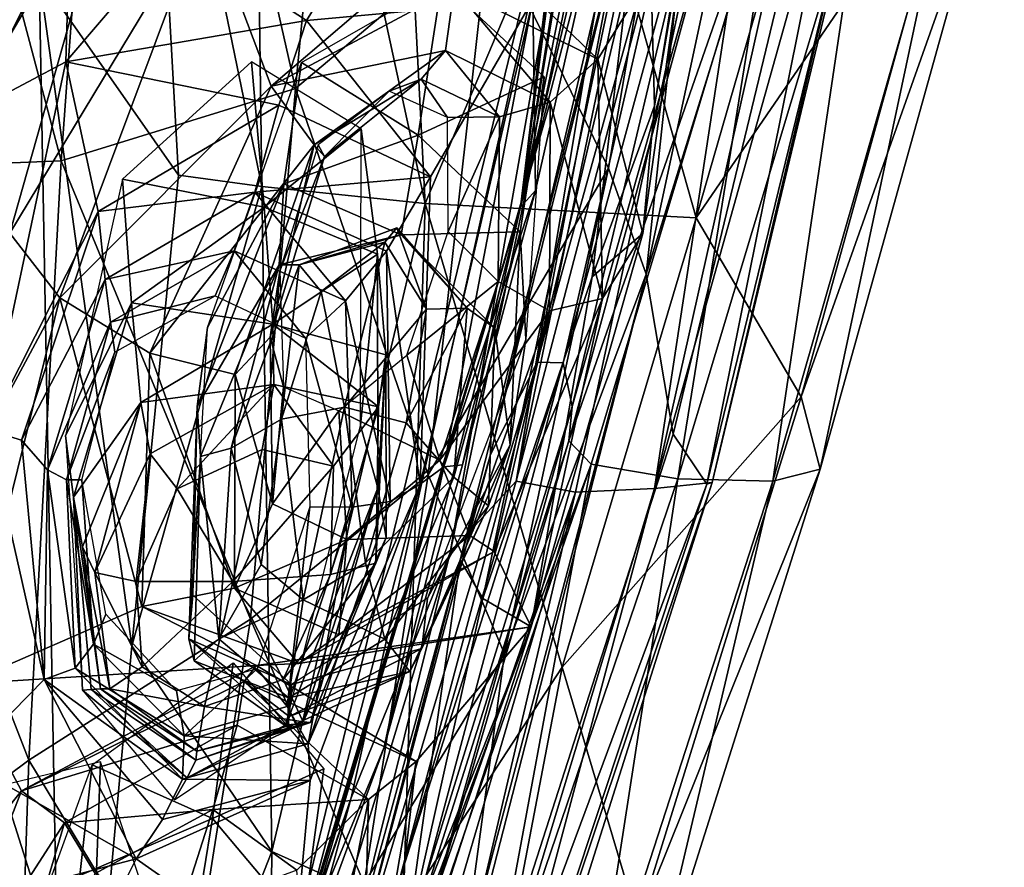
# Model space of a CAD drawing. Extents: x -76 to 76, y -20 to 79.
# Tile 21 of 175: x 0.3 to 0.895, y -18.351 to -17.838. Entities that reach past the tile are written whole.
import ezdxf

# ---------------------------------------------------------------- set-up
doc = ezdxf.new("R2010")
doc.units = 0

msp = doc.modelspace()

# ---------------------------------------------------------------- linework, layer by layer
for points in [[(0.74865, -16.83672, 25.42609), (0.7202, -17.24261, 25.44624), (0.6027, -17.95142, 25.36652)], [(0.73547, -16.85335, 25.434), (0.74865, -16.83672, 25.42609), (0.6027, -17.95142, 25.36652)], [(0.73547, -16.85335, 25.434), (0.6027, -17.95142, 25.36652), (0.65675, -17.61016, 25.53)], [(0.7202, -17.24261, 25.44624), (0.71847, -17.36825, 25.49688), (0.6027, -17.95142, 25.36652)], [(0.60011, -18.11712, 25.6661), (0.76508, -17.32329, 25.7402), (0.72273, -17.3861, 25.68211)], [(0.76508, -17.32329, 25.7402), (0.60011, -18.11712, 25.6661), (0.80316, -17.3401, 25.7409)], [(0.60011, -18.11712, 25.6661), (0.63599, -18.12379, 25.66543), (0.80316, -17.3401, 25.7409)], [(0.63599, -18.12379, 25.66543), (0.68392, -18.12165, 25.6274), (0.80316, -17.3401, 25.7409)], [(0.68392, -18.12165, 25.6274), (0.85632, -17.35126, 25.69875), (0.80316, -17.3401, 25.7409)], [(0.85632, -17.35126, 25.69875), (0.68392, -18.12165, 25.6274), (0.89541, -17.3676, 25.62791)], [(0.51472, -17.36153, 26.64708), (0.43998, -17.46295, 26.73142), (0.54515, -17.94922, 26.47015)], [(0.51472, -17.36153, 26.64708), (0.54515, -17.94922, 26.47015), (0.6419, -17.71988, 26.43162)], [(0.71847, -17.36825, 25.49688), (0.6758, -17.64277, 25.49238), (0.6027, -17.95142, 25.36652)], [(0.68392, -18.12165, 25.6274), (0.71878, -18.11792, 25.56468), (0.89541, -17.3676, 25.62791)], [(0.8913, -17.39826, 25.53244), (0.89541, -17.3676, 25.62791), (0.71878, -18.11792, 25.56468)], [(0.23019, -17.97554, 26.86744), (0.31163, -17.81121, 26.84156), (0.20576, -17.38515, 27.03666)], [(0.56027, -18.16032, 25.62212), (0.60011, -18.11712, 25.6661), (0.72273, -17.3861, 25.68211)], [(0.56027, -18.16032, 25.62212), (0.72273, -17.3861, 25.68211), (0.65675, -17.61016, 25.53)], [(0.51346, -17.39254, 25.0011), (0.46676, -17.87968, 25.02817), (0.3618, -17.41501, 24.94119)], [(0.46676, -17.87968, 25.02817), (0.51346, -17.39254, 25.0011), (0.58402, -17.78034, 25.07208)], [(0.71544, -18.11899, 25.48512), (0.8913, -17.39826, 25.53244), (0.71878, -18.11792, 25.56468)], [(0.8913, -17.39826, 25.53244), (0.71544, -18.11899, 25.48512), (0.85591, -17.42177, 25.4406)], [(0.16698, -17.92993, 24.90062), (0.18708, -17.40446, 24.83209), (0.32499, -17.92346, 24.99126)], [(0.18708, -17.40446, 24.83209), (0.3618, -17.41501, 24.94119), (0.32499, -17.92346, 24.99126)], [(0.46676, -17.87968, 25.02817), (0.32499, -17.92346, 24.99126), (0.3618, -17.41501, 24.94119)], [(0.67887, -17.99197, 25.36348), (0.80114, -17.42076, 25.40414), (0.85591, -17.42177, 25.4406)], [(0.80114, -17.42076, 25.40414), (0.67887, -17.99197, 25.36348), (0.73578, -17.46217, 25.35246)], [(0.69508, -18.08866, 25.40927), (0.67887, -17.99197, 25.36348), (0.85591, -17.42177, 25.4406)], [(0.71544, -18.11899, 25.48512), (0.69508, -18.08866, 25.40927), (0.85591, -17.42177, 25.4406)], [(0.43998, -17.46295, 26.73142), (0.37781, -17.6061, 26.82464), (0.44642, -17.93902, 26.63522)], [(0.43998, -17.46295, 26.73142), (0.44642, -17.93902, 26.63522), (0.54515, -17.94922, 26.47015)], [(0.58402, -17.78034, 25.07208), (0.73578, -17.46217, 25.35246), (0.65598, -17.9279, 25.30907)], [(0.67887, -17.99197, 25.36348), (0.65598, -17.9279, 25.30907), (0.73578, -17.46217, 25.35246)], [(0.28202, -17.88776, 25.46817), (0.3099, -17.54061, 25.50682), (0.24944, -17.77605, 25.39425)], [(0.3099, -17.54061, 25.50682), (0.28202, -17.88776, 25.46817), (0.33535, -17.6138, 25.59381)], [(0.37781, -17.6061, 26.82464), (0.31163, -17.81121, 26.84156), (0.39595, -17.93201, 26.77456)], [(0.37781, -17.6061, 26.82464), (0.39595, -17.93201, 26.77456), (0.44642, -17.93902, 26.63522)], [(0.28202, -17.88776, 25.46817), (0.32771, -17.86352, 25.57764), (0.33535, -17.6138, 25.59381)], [(0.33535, -17.6138, 25.59381), (0.32771, -17.86352, 25.57764), (0.39367, -17.78633, 25.61892)], [(0.50046, -18.30879, 25.50598), (0.65675, -17.61016, 25.53), (0.45213, -18.45181, 25.40452)], [(0.65675, -17.61016, 25.53), (0.6027, -17.95142, 25.36652), (0.45213, -18.45181, 25.40452)], [(0.50046, -18.30879, 25.50598), (0.56027, -18.16032, 25.62212), (0.65675, -17.61016, 25.53)], [(0.6758, -17.64277, 25.49238), (0.65535, -17.74909, 25.51529), (0.6027, -17.95142, 25.36652)], [(0.13846, -17.89737, 26.42451), (0.1701, -17.64738, 26.45434), (0.30179, -17.69571, 26.3301)], [(0.70912, -17.95782, 26.19685), (0.79205, -17.67019, 26.21288), (0.6419, -17.71988, 26.43162)], [(0.79205, -17.67019, 26.21288), (0.70912, -17.95782, 26.19685), (0.86555, -17.72971, 26.00262)], [(0.24602, -17.92862, 26.31528), (0.13846, -17.89737, 26.42451), (0.30179, -17.69571, 26.3301)], [(0.24602, -17.92862, 26.31528), (0.30179, -17.69571, 26.3301), (0.35883, -17.73721, 26.19311)], [(0.61295, -18.04527, 26.14707), (0.69505, -17.69751, 26.18095), (0.70819, -17.70056, 26.15158)], [(0.67726, -17.70727, 26.21638), (0.69505, -17.69751, 26.18095), (0.61295, -18.04527, 26.14707)], [(0.62857, -18.04565, 26.0774), (0.61295, -18.04527, 26.14707), (0.70819, -17.70056, 26.15158)], [(0.62857, -18.04565, 26.0774), (0.70819, -17.70056, 26.15158), (0.72019, -17.71013, 26.1047)], [(0.58468, -18.10104, 26.19023), (0.67726, -17.70727, 26.21638), (0.61295, -18.04527, 26.14707)], [(0.67726, -17.70727, 26.21638), (0.58468, -18.10104, 26.19023), (0.67917, -17.719, 26.19357)], [(0.63405, -18.07202, 25.98526), (0.62857, -18.04565, 26.0774), (0.72019, -17.71013, 26.1047)], [(0.63405, -18.07202, 25.98526), (0.72019, -17.71013, 26.1047), (0.73458, -17.71557, 25.88901)], [(0.63193, -18.09272, 25.84161), (0.73458, -17.71557, 25.88901), (0.76166, -17.72069, 25.74607)], [(0.63193, -18.09272, 25.84161), (0.63405, -18.07202, 25.98526), (0.73458, -17.71557, 25.88901)], [(0.70912, -17.95782, 26.19685), (0.6419, -17.71988, 26.43162), (0.54515, -17.94922, 26.47015)], [(0.58468, -18.10104, 26.19023), (0.5662, -18.16483, 26.19339), (0.67917, -17.719, 26.19357)], [(0.5662, -18.16483, 26.19339), (0.57991, -18.18812, 26.15076), (0.67917, -17.719, 26.19357)], [(0.57991, -18.18812, 26.15076), (0.64614, -17.99348, 26.12603), (0.67917, -17.719, 26.19357)], [(0.64545, -18.10686, 25.7353), (0.63193, -18.09272, 25.84161), (0.76166, -17.72069, 25.74607)], [(0.69789, -18.1157, 25.69293), (0.64545, -18.10686, 25.7353), (0.76166, -17.72069, 25.74607)], [(0.64614, -17.99348, 26.12603), (0.68393, -17.89013, 26.1034), (0.67917, -17.719, 26.19357)], [(0.68393, -17.89013, 26.1034), (0.70778, -17.74284, 26.11411), (0.67917, -17.719, 26.19357)], [(0.81176, -17.73652, 25.70255), (0.69789, -18.1157, 25.69293), (0.76166, -17.72069, 25.74607)], [(0.70912, -17.95782, 26.19685), (0.77247, -18.06608, 25.96934), (0.86555, -17.72971, 26.00262)], [(0.88338, -17.75306, 25.82545), (0.86555, -17.72971, 26.00262), (0.77247, -18.06608, 25.96934)], [(0.29393, -17.96712, 26.18599), (0.24602, -17.92862, 26.31528), (0.35883, -17.73721, 26.19311)], [(0.29393, -17.96712, 26.18599), (0.35883, -17.73721, 26.19311), (0.41185, -17.77184, 26.06488)], [(0.69789, -18.1157, 25.69293), (0.81176, -17.73652, 25.70255), (0.7554, -18.11717, 25.69662)], [(0.81176, -17.73652, 25.70255), (0.86048, -17.75108, 25.70779), (0.7554, -18.11717, 25.69662)], [(0.70778, -17.74284, 26.11411), (0.68393, -17.89013, 26.1034), (0.70384, -17.77396, 26.06408)], [(0.65535, -17.74909, 25.51529), (0.61184, -17.9413, 25.47652), (0.6027, -17.95142, 25.36652)], [(0.61184, -17.9413, 25.47652), (0.65535, -17.74909, 25.51529), (0.61029, -17.82571, 25.58041)], [(0.78407, -18.10997, 25.80523), (0.7554, -18.11717, 25.69662), (0.86048, -17.75108, 25.70779)], [(0.88338, -17.75306, 25.82545), (0.78407, -18.10997, 25.80523), (0.86048, -17.75108, 25.70779)], [(0.78407, -18.10997, 25.80523), (0.88338, -17.75306, 25.82545), (0.77247, -18.06608, 25.96934)], [(0.32416, -18.00635, 26.08054), (0.29393, -17.96712, 26.18599), (0.41185, -17.77184, 26.06488)], [(0.32416, -18.00635, 26.08054), (0.41185, -17.77184, 26.06488), (0.45206, -17.87826, 26.04476)], [(0.45206, -17.87826, 26.04476), (0.41185, -17.77184, 26.06488), (0.5654, -17.78095, 26.04842)], [(0.5654, -17.78095, 26.04842), (0.70384, -17.77396, 26.06408), (0.64965, -17.86189, 26.04531)], [(0.64965, -17.86189, 26.04531), (0.70384, -17.77396, 26.06408), (0.67674, -17.96743, 26.0697)], [(0.68393, -17.89013, 26.1034), (0.67674, -17.96743, 26.0697), (0.70384, -17.77396, 26.06408)], [(0.56262, -17.81903, 26.04588), (0.45206, -17.87826, 26.04476), (0.5654, -17.78095, 26.04842)], [(0.46676, -17.87968, 25.02817), (0.58402, -17.78034, 25.07208), (0.5469, -18.11344, 25.10784)], [(0.5469, -18.11344, 25.10784), (0.58402, -17.78034, 25.07208), (0.65598, -17.9279, 25.30907)], [(0.56262, -17.81903, 26.04588), (0.5654, -17.78095, 26.04842), (0.64965, -17.86189, 26.04531)], [(0.39367, -17.78633, 25.61892), (0.32771, -17.86352, 25.57764), (0.47341, -17.83844, 25.59776)], [(0.4927, -17.80703, 25.6129), (0.39367, -17.78633, 25.61892), (0.47341, -17.83844, 25.59776)], [(0.31163, -17.81121, 26.84156), (0.23019, -17.97554, 26.86744), (0.3272, -18.65973, 26.68876)], [(0.31163, -17.81121, 26.84156), (0.36768, -18.21673, 26.72459), (0.39595, -17.93201, 26.77456)], [(0.36768, -18.21673, 26.72459), (0.31163, -17.81121, 26.84156), (0.3272, -18.65973, 26.68876)], [(0.4927, -17.80703, 25.6129), (0.47341, -17.83844, 25.59776), (0.61029, -17.82571, 25.58041)], [(0.55514, -17.81512, 26.14235), (0.54093, -17.90783, 26.02359), (0.47036, -17.86383, 26.13927)], [(0.54093, -17.90783, 26.02359), (0.55514, -17.81512, 26.14235), (0.6172, -17.87268, 26.14637)], [(0.56262, -17.81903, 26.04588), (0.55748, -17.85664, 26.054), (0.45206, -17.87826, 26.04476)], [(0.55748, -17.85664, 26.054), (0.56262, -17.81903, 26.04588), (0.62079, -17.88793, 26.05371)], [(0.56262, -17.81903, 26.04588), (0.64965, -17.86189, 26.04531), (0.62079, -17.88793, 26.05371)], [(0.54834, -17.93317, 25.58758), (0.61029, -17.82571, 25.58041), (0.47341, -17.83844, 25.59776)], [(0.54206, -18.11906, 25.56656), (0.55632, -18.10841, 25.52882), (0.61029, -17.82571, 25.58041)], [(0.54834, -17.93317, 25.58758), (0.54206, -18.11906, 25.56656), (0.61029, -17.82571, 25.58041)], [(0.61184, -17.9413, 25.47652), (0.61029, -17.82571, 25.58041), (0.55632, -18.10841, 25.52882)], [(0.45667, -17.88964, 25.59143), (0.47341, -17.83844, 25.59776), (0.32771, -17.86352, 25.57764)], [(0.45667, -17.88964, 25.59143), (0.54834, -17.93317, 25.58758), (0.47341, -17.83844, 25.59776)], [(0.55748, -17.85664, 26.054), (0.47803, -17.91373, 26.05336), (0.45206, -17.87826, 26.04476)], [(0.55748, -17.85664, 26.054), (0.54279, -17.87401, 26.08907), (0.47803, -17.91373, 26.05336)], [(0.54279, -17.87401, 26.08907), (0.55748, -17.85664, 26.054), (0.59012, -17.89687, 26.08891)], [(0.55748, -17.85664, 26.054), (0.62079, -17.88793, 26.05371), (0.59012, -17.89687, 26.08891)], [(0.28038, -18.08608, 25.52592), (0.32771, -17.86352, 25.57764), (0.28202, -17.88776, 25.46817)], [(0.3474, -17.95409, 25.58241), (0.32771, -17.86352, 25.57764), (0.28038, -18.08608, 25.52592)], [(0.3474, -17.95409, 25.58241), (0.45667, -17.88964, 25.59143), (0.32771, -17.86352, 25.57764)], [(0.44774, -17.95138, 25.55506), (0.44015, -17.86343, 25.44494), (0.36215, -17.93448, 25.43791)], [(0.41347, -18.02413, 26.13959), (0.47036, -17.86383, 26.13927), (0.45974, -17.9373, 26.02396)], [(0.44015, -17.86343, 25.44494), (0.44774, -17.95138, 25.55506), (0.50649, -17.904, 25.44132)], [(0.54093, -17.90783, 26.02359), (0.45974, -17.9373, 26.02396), (0.47036, -17.86383, 26.13927)], [(0.64965, -17.86189, 26.04531), (0.65245, -18.00664, 26.04219), (0.62079, -17.88793, 26.05371)], [(0.65245, -18.00664, 26.04219), (0.64965, -17.86189, 26.04531), (0.67674, -17.96743, 26.0697)], [(0.54279, -17.87401, 26.08907), (0.48421, -17.9208, 26.08867), (0.47803, -17.91373, 26.05336)], [(0.54279, -17.87401, 26.08907), (0.52332, -17.88126, 26.13763), (0.48421, -17.9208, 26.08867)], [(0.52332, -17.88126, 26.13763), (0.54279, -17.87401, 26.08907), (0.55854, -17.89723, 26.13749)], [(0.60261, -17.96627, 26.03483), (0.54093, -17.90783, 26.02359), (0.6172, -17.87268, 26.14637)], [(0.54279, -17.87401, 26.08907), (0.59012, -17.89687, 26.08891), (0.55854, -17.89723, 26.13749)], [(0.60261, -17.96627, 26.03483), (0.6172, -17.87268, 26.14637), (0.60593, -18.03122, 26.14886)], [(0.37868, -18.03979, 26.04282), (0.32416, -18.00635, 26.08054), (0.45206, -17.87826, 26.04476)], [(0.46676, -17.87968, 25.02817), (0.43944, -18.20059, 25.05386), (0.32499, -17.92346, 24.99126)], [(0.37868, -18.03979, 26.04282), (0.45206, -17.87826, 26.04476), (0.47803, -17.91373, 26.05336)], [(0.43944, -18.20059, 25.05386), (0.46676, -17.87968, 25.02817), (0.5469, -18.11344, 25.10784)], [(0.52332, -17.88126, 26.13763), (0.48049, -17.91364, 26.13734), (0.48421, -17.9208, 26.08867)], [(0.58928, -17.99647, 26.08803), (0.59012, -17.89687, 26.08891), (0.62079, -17.88793, 26.05371)], [(0.62024, -18.0142, 26.05217), (0.58928, -17.99647, 26.08803), (0.62079, -17.88793, 26.05371)], [(0.65245, -18.00664, 26.04219), (0.62024, -18.0142, 26.05217), (0.62079, -17.88793, 26.05371)], [(0.45667, -17.88964, 25.59143), (0.3474, -17.95409, 25.58241), (0.44218, -17.94226, 25.57224)], [(0.45667, -17.88964, 25.59143), (0.44218, -17.94226, 25.57224), (0.54834, -17.93317, 25.58758)], [(0.68393, -17.89013, 26.1034), (0.64614, -17.99348, 26.12603), (0.67674, -17.96743, 26.0697)], [(0.55895, -17.96609, 26.13684), (0.55854, -17.89723, 26.13749), (0.59012, -17.89687, 26.08891)], [(0.58928, -17.99647, 26.08803), (0.55895, -17.96609, 26.13684), (0.59012, -17.89687, 26.08891)], [(0.44774, -17.95138, 25.55506), (0.51625, -17.97979, 25.5447), (0.50649, -17.904, 25.44132)], [(0.506, -18.08355, 25.42487), (0.50649, -17.904, 25.44132), (0.51625, -17.97979, 25.5447)], [(0.54093, -17.90783, 26.02359), (0.53059, -17.96819, 25.92253), (0.45974, -17.9373, 26.02396)], [(0.54093, -17.90783, 26.02359), (0.60261, -17.96627, 26.03483), (0.53059, -17.96819, 25.92253)], [(0.43016, -18.05262, 26.05215), (0.37868, -18.03979, 26.04282), (0.47803, -17.91373, 26.05336)], [(0.4513, -18.03008, 26.08782), (0.43016, -18.05262, 26.05215), (0.47803, -17.91373, 26.05336)], [(0.48421, -17.9208, 26.08867), (0.4513, -18.03008, 26.08782), (0.47803, -17.91373, 26.05336)], [(0.48421, -17.9208, 26.08867), (0.48049, -17.91364, 26.13734), (0.45725, -17.98985, 26.13667)], [(0.16698, -17.92993, 24.90062), (0.32499, -17.92346, 24.99126), (0.30539, -18.28599, 25.02188)], [(0.43944, -18.20059, 25.05386), (0.30539, -18.28599, 25.02188), (0.32499, -17.92346, 24.99126)], [(0.4513, -18.03008, 26.08782), (0.48421, -17.9208, 26.08867), (0.45725, -17.98985, 26.13667)], [(0.15682, -18.39663, 24.98195), (0.16698, -17.92993, 24.90062), (0.30539, -18.28599, 25.02188)], [(0.5469, -18.11344, 25.10784), (0.65598, -17.9279, 25.30907), (0.59309, -18.22166, 25.27113)], [(0.65598, -17.9279, 25.30907), (0.67887, -17.99197, 25.36348), (0.59309, -18.22166, 25.27113)], [(0.36756, -18.00929, 25.54607), (0.36215, -17.93448, 25.43791), (0.32767, -18.08982, 25.42239)], [(0.36756, -18.00929, 25.54607), (0.44774, -17.95138, 25.55506), (0.36215, -17.93448, 25.43791)], [(0.44642, -17.93902, 26.63522), (0.39595, -17.93201, 26.77456), (0.36768, -18.21673, 26.72459)], [(0.44218, -17.94226, 25.57224), (0.52174, -17.97811, 25.57189), (0.54834, -17.93317, 25.58758)], [(0.54206, -18.11906, 25.56656), (0.54834, -17.93317, 25.58758), (0.52174, -17.97811, 25.57189)], [(0.3474, -17.95409, 25.58241), (0.35167, -17.99523, 25.5662), (0.44218, -17.94226, 25.57224)], [(0.42963, -17.97791, 25.51851), (0.44218, -17.94226, 25.57224), (0.35167, -17.99523, 25.5662)], [(0.45234, -18.34122, 26.56553), (0.44642, -17.93902, 26.63522), (0.36768, -18.21673, 26.72459)], [(0.40727, -18.07202, 26.04068), (0.41347, -18.02413, 26.13959), (0.45974, -17.9373, 26.02396)], [(0.40727, -18.07202, 26.04068), (0.45974, -17.9373, 26.02396), (0.45675, -17.98629, 25.92494)], [(0.42963, -17.97791, 25.51851), (0.49686, -18.00813, 25.51723), (0.44218, -17.94226, 25.57224)], [(0.49686, -18.00813, 25.51723), (0.52174, -17.97811, 25.57189), (0.44218, -17.94226, 25.57224)], [(0.44642, -17.93902, 26.63522), (0.45234, -18.34122, 26.56553), (0.54515, -17.94922, 26.47015)], [(0.53059, -17.96819, 25.92253), (0.45675, -17.98629, 25.92494), (0.45974, -17.9373, 26.02396)], [(0.56771, -18.1073, 25.46935), (0.61184, -17.9413, 25.47652), (0.55632, -18.10841, 25.52882)], [(0.61184, -17.9413, 25.47652), (0.56771, -18.1073, 25.46935), (0.6027, -17.95142, 25.36652)], [(0.30093, -18.09232, 25.566), (0.3474, -17.95409, 25.58241), (0.28038, -18.08608, 25.52592)], [(0.3474, -17.95409, 25.58241), (0.30093, -18.09232, 25.566), (0.35167, -17.99523, 25.5662)], [(0.44774, -17.95138, 25.55506), (0.36756, -18.00929, 25.54607), (0.45302, -18.02217, 25.65956)], [(0.44672, -18.47905, 25.40725), (0.45213, -18.45181, 25.40452), (0.6027, -17.95142, 25.36652)], [(0.52023, -18.27813, 25.4204), (0.44672, -18.47905, 25.40725), (0.6027, -17.95142, 25.36652)], [(0.44774, -17.95138, 25.55506), (0.45302, -18.02217, 25.65956), (0.51625, -17.97979, 25.5447)], [(0.45234, -18.34122, 26.56553), (0.53191, -18.37695, 26.39137), (0.54515, -17.94922, 26.47015)], [(0.56771, -18.1073, 25.46935), (0.52023, -18.27813, 25.4204), (0.6027, -17.95142, 25.36652)], [(0.62808, -18.22963, 26.17944), (0.54515, -17.94922, 26.47015), (0.53191, -18.37695, 26.39137)], [(0.62808, -18.22963, 26.17944), (0.70912, -17.95782, 26.19685), (0.54515, -17.94922, 26.47015)], [(0.70912, -17.95782, 26.19685), (0.62808, -18.22963, 26.17944), (0.77247, -18.06608, 25.96934)], [(0.52801, -17.96386, 25.85687), (0.46901, -17.98632, 25.85852), (0.53059, -17.96819, 25.92253)], [(0.52801, -17.96386, 25.85687), (0.52072, -17.97267, 25.82642), (0.46901, -17.98632, 25.85852)], [(0.52072, -17.97267, 25.82642), (0.52801, -17.96386, 25.85687), (0.5459, -18.01303, 25.84546)], [(0.52801, -17.96386, 25.85687), (0.53059, -17.96819, 25.92253), (0.5706, -18.01249, 25.87188)], [(0.52801, -17.96386, 25.85687), (0.5706, -18.01249, 25.87188), (0.5459, -18.01303, 25.84546)], [(0.60261, -17.96627, 26.03483), (0.58731, -18.02462, 25.93832), (0.53059, -17.96819, 25.92253)], [(0.55895, -17.96609, 26.13684), (0.58928, -17.99647, 26.08803), (0.53394, -18.0409, 26.13615)], [(0.60261, -17.96627, 26.03483), (0.59655, -18.09528, 26.05295), (0.58731, -18.02462, 25.93832)], [(0.59655, -18.09528, 26.05295), (0.60261, -17.96627, 26.03483), (0.60593, -18.03122, 26.14886)], [(0.29393, -17.96712, 26.18599), (0.32416, -18.00635, 26.08054), (0.22425, -18.19248, 26.1806)], [(0.46901, -17.98632, 25.85852), (0.45675, -17.98629, 25.92494), (0.53059, -17.96819, 25.92253)], [(0.52072, -17.97267, 25.82642), (0.48223, -18.00237, 25.83711), (0.46901, -17.98632, 25.85852)], [(0.52072, -17.97267, 25.82642), (0.49626, -18.07244, 25.83098), (0.48223, -18.00237, 25.83711)], [(0.49626, -18.07244, 25.83098), (0.52072, -17.97267, 25.82642), (0.5459, -18.01303, 25.84546)], [(0.53059, -17.96819, 25.92253), (0.58731, -18.02462, 25.93832), (0.5706, -18.01249, 25.87188)], [(0.65245, -18.00664, 26.04219), (0.67674, -17.96743, 26.0697), (0.60925, -18.20525, 26.05739)], [(0.64614, -17.99348, 26.12603), (0.60925, -18.20525, 26.05739), (0.67674, -17.96743, 26.0697)], [(0.00115, -18.64204, 26.75515), (0.3272, -18.65973, 26.68876), (0.23019, -17.97554, 26.86744)], [(0.35484, -18.02106, 25.51353), (0.42963, -17.97791, 25.51851), (0.35167, -17.99523, 25.5662)], [(0.42963, -17.97791, 25.51851), (0.35484, -18.02106, 25.51353), (0.41805, -18.00509, 25.44749)], [(0.42963, -17.97791, 25.51851), (0.41805, -18.00509, 25.44749), (0.47284, -18.03067, 25.44307)], [(0.49686, -18.00813, 25.51723), (0.42963, -17.97791, 25.51851), (0.47284, -18.03067, 25.44307)], [(0.52392, -18.12946, 25.55995), (0.52174, -17.97811, 25.57189), (0.49686, -18.00813, 25.51723)], [(0.52392, -18.12946, 25.55995), (0.54206, -18.11906, 25.56656), (0.52174, -17.97811, 25.57189)], [(0.45302, -18.02217, 25.65956), (0.52129, -18.04079, 25.64357), (0.51625, -17.97979, 25.5447)], [(0.51648, -18.12111, 25.51571), (0.506, -18.08355, 25.42487), (0.51625, -17.97979, 25.5447)], [(0.51648, -18.12111, 25.51571), (0.51625, -17.97979, 25.5447), (0.52129, -18.04079, 25.64357)], [(0.40931, -18.10229, 25.95197), (0.40727, -18.07202, 26.04068), (0.45675, -17.98629, 25.92494)], [(0.42783, -18.09728, 25.88365), (0.40931, -18.10229, 25.95197), (0.45675, -17.98629, 25.92494)], [(0.46901, -17.98632, 25.85852), (0.42783, -18.09728, 25.88365), (0.45675, -17.98629, 25.92494)], [(0.42783, -18.09728, 25.88365), (0.46901, -17.98632, 25.85852), (0.45833, -18.07975, 25.84143)], [(0.4513, -18.03008, 26.08782), (0.45725, -17.98985, 26.13667), (0.45945, -18.06011, 26.13604)], [(0.46901, -17.98632, 25.85852), (0.48223, -18.00237, 25.83711), (0.45833, -18.07975, 25.84143)], [(0.30093, -18.09232, 25.566), (0.31666, -18.11032, 25.55898), (0.35167, -17.99523, 25.5662)], [(0.35484, -18.02106, 25.51353), (0.35167, -17.99523, 25.5662), (0.31666, -18.11032, 25.55898)], [(0.67887, -17.99197, 25.36348), (0.69508, -18.08866, 25.40927), (0.49085, -18.72346, 25.36714)], [(0.56728, -18.41308, 25.31472), (0.67887, -17.99197, 25.36348), (0.49085, -18.72346, 25.36714)], [(0.58928, -17.99647, 26.08803), (0.55395, -18.10448, 26.0871), (0.53394, -18.0409, 26.13615)], [(0.58928, -17.99647, 26.08803), (0.62024, -18.0142, 26.05217), (0.55395, -18.10448, 26.0871)], [(0.67887, -17.99197, 25.36348), (0.56728, -18.41308, 25.31472), (0.59309, -18.22166, 25.27113)], [(0.64614, -17.99348, 26.12603), (0.57991, -18.18812, 26.15076), (0.60925, -18.20525, 26.05739)], [(0.49626, -18.07244, 25.83098), (0.45833, -18.07975, 25.84143), (0.48223, -18.00237, 25.83711)], [(0.32416, -18.00635, 26.08054), (0.26657, -18.23969, 26.05802), (0.22425, -18.19248, 26.1806)], [(0.37374, -18.19303, 26.04072), (0.26657, -18.23969, 26.05802), (0.32416, -18.00635, 26.08054)], [(0.37868, -18.03979, 26.04282), (0.37374, -18.19303, 26.04072), (0.32416, -18.00635, 26.08054)], [(0.35484, -18.02106, 25.51353), (0.35745, -18.03923, 25.44262), (0.41805, -18.00509, 25.44749)], [(0.50091, -18.13287, 25.50625), (0.49686, -18.00813, 25.51723), (0.47284, -18.03067, 25.44307)], [(0.50091, -18.13287, 25.50625), (0.52392, -18.12946, 25.55995), (0.49686, -18.00813, 25.51723)], [(0.65245, -18.00664, 26.04219), (0.58681, -18.15967, 26.03924), (0.62024, -18.0142, 26.05217)], [(0.58681, -18.15967, 26.03924), (0.65245, -18.00664, 26.04219), (0.60925, -18.20525, 26.05739)], [(0.33236, -18.12693, 25.51703), (0.36756, -18.00929, 25.54607), (0.32767, -18.08982, 25.42239)], [(0.36756, -18.00929, 25.54607), (0.33236, -18.12693, 25.51703), (0.37309, -18.06951, 25.64791)], [(0.36756, -18.00929, 25.54607), (0.37309, -18.06951, 25.64791), (0.45302, -18.02217, 25.65956)], [(0.53366, -18.08193, 25.85013), (0.49626, -18.07244, 25.83098), (0.5459, -18.01303, 25.84546)], [(0.56255, -18.11479, 25.89673), (0.53366, -18.08193, 25.85013), (0.5706, -18.01249, 25.87188)], [(0.53366, -18.08193, 25.85013), (0.5459, -18.01303, 25.84546), (0.5706, -18.01249, 25.87188)], [(0.62024, -18.0142, 26.05217), (0.57216, -18.15007, 26.05061), (0.55395, -18.10448, 26.0871)], [(0.56255, -18.11479, 25.89673), (0.5706, -18.01249, 25.87188), (0.58731, -18.02462, 25.93832)], [(0.58681, -18.15967, 26.03924), (0.57216, -18.15007, 26.05061), (0.62024, -18.0142, 26.05217)], [(0.32811, -18.11635, 25.50574), (0.35484, -18.02106, 25.51353), (0.31666, -18.11032, 25.55898)], [(0.35484, -18.02106, 25.51353), (0.32811, -18.11635, 25.50574), (0.35745, -18.03923, 25.44262)], [(0.45369, -18.05863, 25.75282), (0.45302, -18.02217, 25.65956), (0.37309, -18.06951, 25.64791)], [(0.41347, -18.02413, 26.13959), (0.40727, -18.07202, 26.04068), (0.40469, -18.18619, 26.14224)], [(0.45369, -18.05863, 25.75282), (0.51689, -18.07219, 25.7334), (0.45302, -18.02217, 25.65956)], [(0.51689, -18.07219, 25.7334), (0.52129, -18.04079, 25.64357), (0.45302, -18.02217, 25.65956)], [(0.58336, -18.13218, 25.96594), (0.56255, -18.11479, 25.89673), (0.58731, -18.02462, 25.93832)], [(0.59655, -18.09528, 26.05295), (0.58336, -18.13218, 25.96594), (0.58731, -18.02462, 25.93832)], [(0.4513, -18.03008, 26.08782), (0.45288, -18.13097, 26.08703), (0.43016, -18.05262, 26.05215)], [(0.45288, -18.13097, 26.08703), (0.4513, -18.03008, 26.08782), (0.45945, -18.06011, 26.13604)], [(0.47546, -18.13268, 25.42843), (0.50091, -18.13287, 25.50625), (0.47284, -18.03067, 25.44307)], [(0.59655, -18.09528, 26.05295), (0.60593, -18.03122, 26.14886), (0.54655, -18.18798, 26.14903)], [(0.32811, -18.11635, 25.50574), (0.33741, -18.11638, 25.42938), (0.35745, -18.03923, 25.44262)], [(0.37374, -18.19303, 26.04072), (0.37868, -18.03979, 26.04282), (0.42981, -18.18191, 26.05095)], [(0.37868, -18.03979, 26.04282), (0.43016, -18.05262, 26.05215), (0.42981, -18.18191, 26.05095)], [(0.49289, -18.07468, 26.13587), (0.53394, -18.0409, 26.13615), (0.55395, -18.10448, 26.0871)], [(0.51535, -18.16683, 25.67809), (0.52144, -18.15132, 25.60173), (0.52129, -18.04079, 25.64357)], [(0.51689, -18.07219, 25.7334), (0.51535, -18.16683, 25.67809), (0.52129, -18.04079, 25.64357)], [(0.52144, -18.15132, 25.60173), (0.51648, -18.12111, 25.51571), (0.52129, -18.04079, 25.64357)], [(0.58468, -18.10104, 26.19023), (0.61295, -18.04527, 26.14707), (0.49686, -18.4324, 26.15616)], [(0.61295, -18.04527, 26.14707), (0.52938, -18.35891, 26.0985), (0.49686, -18.4324, 26.15616)], [(0.61295, -18.04527, 26.14707), (0.62857, -18.04565, 26.0774), (0.52938, -18.35891, 26.0985)], [(0.62857, -18.04565, 26.0774), (0.5443, -18.36083, 25.99294), (0.52938, -18.35891, 26.0985)], [(0.62857, -18.04565, 26.0774), (0.63405, -18.07202, 25.98526), (0.5443, -18.36083, 25.99294)], [(0.45288, -18.13097, 26.08703), (0.42981, -18.18191, 26.05095), (0.43016, -18.05262, 26.05215)], [(0.37883, -18.10056, 25.73707), (0.45369, -18.05863, 25.75282), (0.37309, -18.06951, 25.64791)], [(0.45369, -18.05863, 25.75282), (0.37883, -18.10056, 25.73707), (0.39508, -18.12191, 25.76767)], [(0.44664, -18.09808, 25.79739), (0.45369, -18.05863, 25.75282), (0.39508, -18.12191, 25.76767)], [(0.45369, -18.05863, 25.75282), (0.44664, -18.09808, 25.79739), (0.48977, -18.10806, 25.76329)], [(0.45288, -18.13097, 26.08703), (0.45945, -18.06011, 26.13604), (0.49289, -18.07468, 26.13587)], [(0.51689, -18.07219, 25.7334), (0.45369, -18.05863, 25.75282), (0.48977, -18.10806, 25.76329)], [(0.62808, -18.22963, 26.17944), (0.67398, -18.38404, 25.94208), (0.77247, -18.06608, 25.96934)], [(0.78407, -18.10997, 25.80523), (0.77247, -18.06608, 25.96934), (0.67398, -18.38404, 25.94208)], [(0.33236, -18.12693, 25.51703), (0.33796, -18.15684, 25.6068), (0.37309, -18.06951, 25.64791)], [(0.33796, -18.15684, 25.6068), (0.3454, -18.17233, 25.68684), (0.37309, -18.06951, 25.64791)], [(0.3454, -18.17233, 25.68684), (0.37883, -18.10056, 25.73707), (0.37309, -18.06951, 25.64791)], [(0.40727, -18.07202, 26.04068), (0.40931, -18.10229, 25.95197), (0.40211, -18.21256, 26.06047)], [(0.40727, -18.07202, 26.04068), (0.40211, -18.21256, 26.06047), (0.40469, -18.18619, 26.14224)], [(0.49626, -18.07244, 25.83098), (0.47127, -18.18901, 25.86514), (0.45833, -18.07975, 25.84143)], [(0.47127, -18.18901, 25.86514), (0.49626, -18.07244, 25.83098), (0.50909, -18.16658, 25.8759)], [(0.51535, -18.16683, 25.67809), (0.51689, -18.07219, 25.7334), (0.48789, -18.17366, 25.7333)], [(0.51689, -18.07219, 25.7334), (0.48977, -18.10806, 25.76329), (0.48789, -18.17366, 25.7333)], [(0.49626, -18.07244, 25.83098), (0.53366, -18.08193, 25.85013), (0.50909, -18.16658, 25.8759)], [(0.63405, -18.07202, 25.98526), (0.54236, -18.39822, 25.8738), (0.5443, -18.36083, 25.99294)], [(0.63405, -18.07202, 25.98526), (0.63193, -18.09272, 25.84161), (0.54236, -18.39822, 25.8738)], [(0.42783, -18.09728, 25.88365), (0.45833, -18.07975, 25.84143), (0.44592, -18.16751, 25.87071)], [(0.47127, -18.18901, 25.86514), (0.44592, -18.16751, 25.87071), (0.45833, -18.07975, 25.84143)], [(0.49779, -18.15254, 26.08678), (0.45288, -18.13097, 26.08703), (0.49289, -18.07468, 26.13587)], [(0.49779, -18.15254, 26.08678), (0.49289, -18.07468, 26.13587), (0.55395, -18.10448, 26.0871)], [(0.506, -18.08355, 25.42487), (0.51648, -18.12111, 25.51571), (0.46093, -18.26467, 25.40779)], [(0.53366, -18.08193, 25.85013), (0.56255, -18.11479, 25.89673), (0.50909, -18.16658, 25.8759)], [(0.28038, -18.08608, 25.52592), (0.26616, -18.28654, 25.50418), (0.31474, -18.23718, 25.54943)], [(0.30093, -18.09232, 25.566), (0.28038, -18.08608, 25.52592), (0.31474, -18.23718, 25.54943)], [(0.33236, -18.12693, 25.51703), (0.32767, -18.08982, 25.42239), (0.33778, -18.24359, 25.4075)], [(0.69508, -18.08866, 25.40927), (0.71544, -18.11899, 25.48512), (0.49085, -18.72346, 25.36714)], [(0.30093, -18.09232, 25.566), (0.31474, -18.23718, 25.54943), (0.31666, -18.11032, 25.55898)], [(0.42783, -18.09728, 25.88365), (0.42034, -18.21262, 25.91206), (0.40931, -18.10229, 25.95197)], [(0.42034, -18.21262, 25.91206), (0.42783, -18.09728, 25.88365), (0.44592, -18.16751, 25.87071)], [(0.63193, -18.09272, 25.84161), (0.64545, -18.10686, 25.7353), (0.52429, -18.43287, 25.78995)], [(0.63193, -18.09272, 25.84161), (0.52429, -18.43287, 25.78995), (0.54236, -18.39822, 25.8738)], [(0.59655, -18.09528, 26.05295), (0.54318, -18.21847, 26.06801), (0.58336, -18.13218, 25.96594)], [(0.54318, -18.21847, 26.06801), (0.59655, -18.09528, 26.05295), (0.54655, -18.18798, 26.14903)], [(0.3454, -18.17233, 25.68684), (0.37041, -18.17785, 25.74167), (0.37883, -18.10056, 25.73707)], [(0.37041, -18.17785, 25.74167), (0.39508, -18.12191, 25.76767), (0.37883, -18.10056, 25.73707)], [(0.42874, -18.17781, 25.75582), (0.44664, -18.09808, 25.79739), (0.39508, -18.12191, 25.76767)], [(0.40931, -18.10229, 25.95197), (0.40538, -18.22576, 25.98248), (0.40211, -18.21256, 26.06047)], [(0.42034, -18.21262, 25.91206), (0.40538, -18.22576, 25.98248), (0.40931, -18.10229, 25.95197)], [(0.44664, -18.09808, 25.79739), (0.42874, -18.17781, 25.75582), (0.48977, -18.10806, 25.76329)], [(0.58468, -18.10104, 26.19023), (0.49686, -18.4324, 26.15616), (0.5662, -18.16483, 26.19339)], [(0.42874, -18.17781, 25.75582), (0.48789, -18.17366, 25.7333), (0.48977, -18.10806, 25.76329)], [(0.55632, -18.10841, 25.52882), (0.46517, -18.41216, 25.49229), (0.52023, -18.27813, 25.4204)], [(0.55632, -18.10841, 25.52882), (0.54206, -18.11906, 25.56656), (0.46517, -18.41216, 25.49229)], [(0.49779, -18.15254, 26.08678), (0.55395, -18.10448, 26.0871), (0.57216, -18.15007, 26.05061)], [(0.56771, -18.1073, 25.46935), (0.55632, -18.10841, 25.52882), (0.52023, -18.27813, 25.4204)], [(0.64545, -18.10686, 25.7353), (0.52507, -18.45727, 25.72852), (0.52429, -18.43287, 25.78995)], [(0.57969, -18.46337, 25.68596), (0.52507, -18.45727, 25.72852), (0.64545, -18.10686, 25.7353)], [(0.69789, -18.1157, 25.69293), (0.57969, -18.46337, 25.68596), (0.64545, -18.10686, 25.7353)], [(0.31474, -18.23718, 25.54943), (0.33346, -18.2302, 25.552), (0.31666, -18.11032, 25.55898)], [(0.32811, -18.11635, 25.50574), (0.31666, -18.11032, 25.55898), (0.33346, -18.2302, 25.552)], [(0.43944, -18.20059, 25.05386), (0.5469, -18.11344, 25.10784), (0.50831, -18.36059, 25.13941)], [(0.50831, -18.36059, 25.13941), (0.5469, -18.11344, 25.10784), (0.59309, -18.22166, 25.27113)], [(0.56255, -18.11479, 25.89673), (0.52082, -18.21271, 25.91831), (0.50909, -18.16658, 25.8759)], [(0.56255, -18.11479, 25.89673), (0.58336, -18.13218, 25.96594), (0.52082, -18.21271, 25.91831)], [(0.57969, -18.46337, 25.68596), (0.69789, -18.1157, 25.69293), (0.64506, -18.45725, 25.68758)], [(0.69789, -18.1157, 25.69293), (0.7554, -18.11717, 25.69662), (0.64506, -18.45725, 25.68758)], [(0.67806, -18.44526, 25.79033), (0.78407, -18.10997, 25.80523), (0.67398, -18.38404, 25.94208)], [(0.78407, -18.10997, 25.80523), (0.67806, -18.44526, 25.79033), (0.7554, -18.11717, 25.69662)], [(0.32811, -18.11635, 25.50574), (0.34458, -18.21576, 25.49808), (0.33741, -18.11638, 25.42938)], [(0.34458, -18.21576, 25.49808), (0.32811, -18.11635, 25.50574), (0.33346, -18.2302, 25.552)], [(0.34458, -18.21576, 25.49808), (0.35189, -18.1976, 25.4159), (0.33741, -18.11638, 25.42938)], [(0.60011, -18.11712, 25.6661), (0.40342, -18.79129, 25.61459), (0.63599, -18.12379, 25.66543)], [(0.60011, -18.11712, 25.6661), (0.56027, -18.16032, 25.62212), (0.40342, -18.79129, 25.61459)], [(0.51648, -18.12111, 25.51571), (0.47068, -18.26389, 25.48705), (0.46093, -18.26467, 25.40779)], [(0.54206, -18.11906, 25.56656), (0.4755, -18.29831, 25.5457), (0.46517, -18.41216, 25.49229)], [(0.47068, -18.26389, 25.48705), (0.51648, -18.12111, 25.51571), (0.47572, -18.26324, 25.56116)], [(0.54206, -18.11906, 25.56656), (0.52392, -18.12946, 25.55995), (0.47429, -18.27603, 25.54777)], [(0.4755, -18.29831, 25.5457), (0.54206, -18.11906, 25.56656), (0.47429, -18.27603, 25.54777)], [(0.68392, -18.12165, 25.6274), (0.63599, -18.12379, 25.66543), (0.47536, -18.81013, 25.57444)], [(0.68392, -18.12165, 25.6274), (0.47536, -18.81013, 25.57444), (0.50474, -18.79358, 25.51936)], [(0.51648, -18.12111, 25.51571), (0.52144, -18.15132, 25.60173), (0.47572, -18.26324, 25.56116)], [(0.71544, -18.11899, 25.48512), (0.50181, -18.76274, 25.45153), (0.49085, -18.72346, 25.36714)], [(0.71544, -18.11899, 25.48512), (0.71878, -18.11792, 25.56468), (0.50181, -18.76274, 25.45153)], [(0.71878, -18.11792, 25.56468), (0.50474, -18.79358, 25.51936), (0.50181, -18.76274, 25.45153)], [(0.71878, -18.11792, 25.56468), (0.68392, -18.12165, 25.6274), (0.50474, -18.79358, 25.51936)], [(0.67806, -18.44526, 25.79033), (0.64506, -18.45725, 25.68758), (0.7554, -18.11717, 25.69662)], [(0.33236, -18.12693, 25.51703), (0.34318, -18.24312, 25.48765), (0.3487, -18.24279, 25.56443)], [(0.34318, -18.24312, 25.48765), (0.33236, -18.12693, 25.51703), (0.33778, -18.24359, 25.4075)], [(0.33796, -18.15684, 25.6068), (0.33236, -18.12693, 25.51703), (0.3487, -18.24279, 25.56443)], [(0.37041, -18.17785, 25.74167), (0.42874, -18.17781, 25.75582), (0.39508, -18.12191, 25.76767)], [(0.40342, -18.79129, 25.61459), (0.43461, -18.81013, 25.60864), (0.63599, -18.12379, 25.66543)], [(0.63599, -18.12379, 25.66543), (0.43461, -18.81013, 25.60864), (0.47536, -18.81013, 25.57444)], [(0.45288, -18.13097, 26.08703), (0.49779, -18.15254, 26.08678), (0.42981, -18.18191, 26.05095)], [(0.47546, -18.13268, 25.42843), (0.44356, -18.23062, 25.41401), (0.46176, -18.25348, 25.49515)], [(0.50091, -18.13287, 25.50625), (0.47546, -18.13268, 25.42843), (0.46176, -18.25348, 25.49515)], [(0.50091, -18.13287, 25.50625), (0.46176, -18.25348, 25.49515), (0.47429, -18.27603, 25.54777)], [(0.52392, -18.12946, 25.55995), (0.50091, -18.13287, 25.50625), (0.47429, -18.27603, 25.54777)], [(0.58336, -18.13218, 25.96594), (0.5359, -18.23228, 25.99007), (0.52082, -18.21271, 25.91831)], [(0.54318, -18.21847, 26.06801), (0.5359, -18.23228, 25.99007), (0.58336, -18.13218, 25.96594)], [(0.51535, -18.16683, 25.67809), (0.47132, -18.26285, 25.62498), (0.52144, -18.15132, 25.60173)], [(0.47132, -18.26285, 25.62498), (0.47572, -18.26324, 25.56116), (0.52144, -18.15132, 25.60173)], [(0.49292, -18.21018, 26.05032), (0.57216, -18.15007, 26.05061), (0.58681, -18.15967, 26.03924)], [(0.49292, -18.21018, 26.05032), (0.49779, -18.15254, 26.08678), (0.57216, -18.15007, 26.05061)], [(0.3454, -18.17233, 25.68684), (0.33796, -18.15684, 25.6068), (0.35445, -18.24274, 25.63442)], [(0.33796, -18.15684, 25.6068), (0.3487, -18.24279, 25.56443), (0.35445, -18.24274, 25.63442)], [(0.49779, -18.15254, 26.08678), (0.49292, -18.21018, 26.05032), (0.42981, -18.18191, 26.05095)], [(0.56027, -18.16032, 25.62212), (0.50046, -18.30879, 25.50598), (0.37135, -18.78156, 25.58648)], [(0.56027, -18.16032, 25.62212), (0.37135, -18.78156, 25.58648), (0.40342, -18.79129, 25.61459)], [(0.46851, -18.2274, 26.03914), (0.49292, -18.21018, 26.05032), (0.58681, -18.15967, 26.03924)], [(0.46851, -18.2274, 26.03914), (0.58681, -18.15967, 26.03924), (0.60925, -18.20525, 26.05739)], [(0.42034, -18.21262, 25.91206), (0.44592, -18.16751, 25.87071), (0.47127, -18.18901, 25.86514)], [(0.49686, -18.4324, 26.15616), (0.44195, -18.61657, 26.16796), (0.5662, -18.16483, 26.19339)], [(0.5662, -18.16483, 26.19339), (0.44195, -18.61657, 26.16796), (0.53319, -18.39765, 26.11821)], [(0.51535, -18.16683, 25.67809), (0.48789, -18.17366, 25.7333), (0.45915, -18.23717, 25.67748)], [(0.47132, -18.26285, 25.62498), (0.51535, -18.16683, 25.67809), (0.45915, -18.23717, 25.67748)], [(0.47127, -18.18901, 25.86514), (0.50909, -18.16658, 25.8759), (0.52082, -18.21271, 25.91831)], [(0.57991, -18.18812, 26.15076), (0.5662, -18.16483, 26.19339), (0.53319, -18.39765, 26.11821)], [(0.3454, -18.17233, 25.68684), (0.35445, -18.24274, 25.63442), (0.37388, -18.22948, 25.68443)], [(0.37041, -18.17785, 25.74167), (0.3454, -18.17233, 25.68684), (0.37388, -18.22948, 25.68443)], [(0.48789, -18.17366, 25.7333), (0.42874, -18.17781, 25.75582), (0.45915, -18.23717, 25.67748)], [(0.42874, -18.17781, 25.75582), (0.37041, -18.17785, 25.74167), (0.37388, -18.22948, 25.68443)], [(0.41166, -18.25343, 25.67757), (0.42874, -18.17781, 25.75582), (0.37388, -18.22948, 25.68443)], [(0.42874, -18.17781, 25.75582), (0.41166, -18.25343, 25.67757), (0.45915, -18.23717, 25.67748)], [(0.46851, -18.2274, 26.03914), (0.37374, -18.19303, 26.04072), (0.42981, -18.18191, 26.05095)], [(0.46426, -18.24022, 26.14611), (0.40469, -18.18619, 26.14224), (0.40211, -18.21256, 26.06047)], [(0.49292, -18.21018, 26.05032), (0.46851, -18.2274, 26.03914), (0.42981, -18.18191, 26.05095)], [(0.4432, -18.22866, 26.03849), (0.26657, -18.23969, 26.05802), (0.37374, -18.19303, 26.04072)], [(0.46851, -18.2274, 26.03914), (0.4432, -18.22866, 26.03849), (0.37374, -18.19303, 26.04072)], [(0.46237, -18.24821, 25.92352), (0.42034, -18.21262, 25.91206), (0.47127, -18.18901, 25.86514)], [(0.46237, -18.24821, 25.92352), (0.47127, -18.18901, 25.86514), (0.52082, -18.21271, 25.91831)], [(0.54318, -18.21847, 26.06801), (0.54655, -18.18798, 26.14903), (0.46426, -18.24022, 26.14611)], [(0.57991, -18.18812, 26.15076), (0.53319, -18.39765, 26.11821), (0.60925, -18.20525, 26.05739)], [(0.39482, -18.24397, 25.41031), (0.35189, -18.1976, 25.4159), (0.34458, -18.21576, 25.49808)], [(0.43944, -18.20059, 25.05386), (0.40094, -18.44413, 25.08777), (0.30539, -18.28599, 25.02188)], [(0.40094, -18.44413, 25.08777), (0.43944, -18.20059, 25.05386), (0.50831, -18.36059, 25.13941)], [(0.4432, -18.22866, 26.03849), (0.60925, -18.20525, 26.05739), (0.53977, -18.28683, 26.03198)], [(0.4432, -18.22866, 26.03849), (0.46851, -18.2274, 26.03914), (0.60925, -18.20525, 26.05739)], [(0.51627, -18.49303, 26.05792), (0.60925, -18.20525, 26.05739), (0.53319, -18.39765, 26.11821)], [(0.53977, -18.28683, 26.03198), (0.60925, -18.20525, 26.05739), (0.51627, -18.49303, 26.05792)], [(0.45234, -18.34122, 26.56553), (0.36768, -18.21673, 26.72459), (0.3272, -18.65973, 26.68876)], [(0.39939, -18.2713, 25.49348), (0.34458, -18.21576, 25.49808), (0.33346, -18.2302, 25.552)], [(0.39939, -18.2713, 25.49348), (0.39482, -18.24397, 25.41031), (0.34458, -18.21576, 25.49808)], [(0.46289, -18.25947, 26.07005), (0.46426, -18.24022, 26.14611), (0.40211, -18.21256, 26.06047)], [(0.46289, -18.25947, 26.07005), (0.40211, -18.21256, 26.06047), (0.46208, -18.26628, 25.99538)], [(0.40211, -18.21256, 26.06047), (0.40538, -18.22576, 25.98248), (0.46208, -18.26628, 25.99538)], [(0.42034, -18.21262, 25.91206), (0.46237, -18.24821, 25.92352), (0.40538, -18.22576, 25.98248)], [(0.46237, -18.24821, 25.92352), (0.52082, -18.21271, 25.91831), (0.5359, -18.23228, 25.99007)], [(0.46289, -18.25947, 26.07005), (0.54318, -18.21847, 26.06801), (0.46426, -18.24022, 26.14611)], [(0.54318, -18.21847, 26.06801), (0.46289, -18.25947, 26.07005), (0.5359, -18.23228, 25.99007)], [(0.50831, -18.36059, 25.13941), (0.59309, -18.22166, 25.27113), (0.56728, -18.41308, 25.31472)], [(0.30093, -18.30451, 26.03659), (0.26657, -18.23969, 26.05802), (0.4432, -18.22866, 26.03849)], [(0.43561, -18.23845, 26.03362), (0.30093, -18.30451, 26.03659), (0.4432, -18.22866, 26.03849)], [(0.42904, -18.22717, 26.13921), (0.41643, -18.32122, 26.00414), (0.34375, -18.28874, 26.13647)], [(0.46237, -18.24821, 25.92352), (0.46208, -18.26628, 25.99538), (0.40538, -18.22576, 25.98248)], [(0.41643, -18.32122, 26.00414), (0.42904, -18.22717, 26.13921), (0.48387, -18.29111, 26.14256)], [(0.43561, -18.23845, 26.03362), (0.4432, -18.22866, 26.03849), (0.53977, -18.28683, 26.03198)], [(0.3984, -18.29752, 25.54669), (0.33346, -18.2302, 25.552), (0.31474, -18.23718, 25.54943)], [(0.3984, -18.29752, 25.54669), (0.39939, -18.2713, 25.49348), (0.33346, -18.2302, 25.552)], [(0.41166, -18.25343, 25.67757), (0.37388, -18.22948, 25.68443), (0.35445, -18.24274, 25.63442)], [(0.39482, -18.24397, 25.41031), (0.39939, -18.2713, 25.49348), (0.44356, -18.23062, 25.41401)], [(0.39939, -18.2713, 25.49348), (0.46176, -18.25348, 25.49515), (0.44356, -18.23062, 25.41401)], [(0.46289, -18.25947, 26.07005), (0.46208, -18.26628, 25.99538), (0.5359, -18.23228, 25.99007)], [(0.46208, -18.26628, 25.99538), (0.46237, -18.24821, 25.92352), (0.5359, -18.23228, 25.99007)], [(0.57271, -18.51898, 26.17398), (0.62808, -18.22963, 26.17944), (0.53191, -18.37695, 26.39137)], [(0.62808, -18.22963, 26.17944), (0.57271, -18.51898, 26.17398), (0.67398, -18.38404, 25.94208)], [(0.20094, -18.4298, 26.08099), (0.26657, -18.23969, 26.05802), (0.30093, -18.30451, 26.03659)], [(0.31474, -18.23718, 25.54943), (0.26616, -18.28654, 25.50418), (0.37036, -18.34561, 25.51614)], [(0.43561, -18.23845, 26.03362), (0.43152, -18.26479, 26.04152), (0.30093, -18.30451, 26.03659)], [(0.38632, -18.32174, 25.54113), (0.3984, -18.29752, 25.54669), (0.31474, -18.23718, 25.54943)], [(0.38632, -18.32174, 25.54113), (0.31474, -18.23718, 25.54943), (0.37036, -18.34561, 25.51614)], [(0.47132, -18.26285, 25.62498), (0.45915, -18.23717, 25.67748), (0.41166, -18.25343, 25.67757)], [(0.43152, -18.26479, 26.04152), (0.43561, -18.23845, 26.03362), (0.51092, -18.30978, 26.04084)], [(0.43561, -18.23845, 26.03362), (0.53977, -18.28683, 26.03198), (0.51092, -18.30978, 26.04084)], [(0.4011, -18.29666, 25.47768), (0.34318, -18.24312, 25.48765), (0.33778, -18.24359, 25.4075)], [(0.39352, -18.30994, 25.40232), (0.4011, -18.29666, 25.47768), (0.33778, -18.24359, 25.4075)], [(0.40638, -18.28599, 25.54897), (0.3487, -18.24279, 25.56443), (0.34318, -18.24312, 25.48765)], [(0.4011, -18.29666, 25.47768), (0.40638, -18.28599, 25.54897), (0.34318, -18.24312, 25.48765)], [(0.40706, -18.28053, 25.61211), (0.35445, -18.24274, 25.63442), (0.3487, -18.24279, 25.56443)], [(0.40638, -18.28599, 25.54897), (0.40706, -18.28053, 25.61211), (0.3487, -18.24279, 25.56443)], [(0.40706, -18.28053, 25.61211), (0.41166, -18.25343, 25.67757), (0.35445, -18.24274, 25.63442)], [(0.46176, -18.25348, 25.49515), (0.39939, -18.2713, 25.49348), (0.47429, -18.27603, 25.54777)], [(0.40706, -18.28053, 25.61211), (0.47132, -18.26285, 25.62498), (0.41166, -18.25343, 25.67757)], [(0.4011, -18.29666, 25.47768), (0.39352, -18.30994, 25.40232), (0.46093, -18.26467, 25.40779)], [(0.4011, -18.29666, 25.47768), (0.47068, -18.26389, 25.48705), (0.40638, -18.28599, 25.54897)], [(0.47068, -18.26389, 25.48705), (0.4011, -18.29666, 25.47768), (0.46093, -18.26467, 25.40779)], [(0.40706, -18.28053, 25.61211), (0.40638, -18.28599, 25.54897), (0.47572, -18.26324, 25.56116)], [(0.47068, -18.26389, 25.48705), (0.47572, -18.26324, 25.56116), (0.40638, -18.28599, 25.54897)], [(0.47132, -18.26285, 25.62498), (0.40706, -18.28053, 25.61211), (0.47572, -18.26324, 25.56116)], [(0.43152, -18.26479, 26.04152), (0.32703, -18.32378, 26.04296), (0.30093, -18.30451, 26.03659)], [(0.43152, -18.26479, 26.04152), (0.4167, -18.31571, 26.07916), (0.32703, -18.32378, 26.04296)], [(0.4167, -18.31571, 26.07916), (0.43152, -18.26479, 26.04152), (0.51092, -18.30978, 26.04084)], [(0.39939, -18.2713, 25.49348), (0.3984, -18.29752, 25.54669), (0.47429, -18.27603, 25.54777)], [(0.4755, -18.29831, 25.5457), (0.47429, -18.27603, 25.54777), (0.3984, -18.29752, 25.54669)], [(0.44672, -18.47905, 25.40725), (0.52023, -18.27813, 25.4204), (0.46517, -18.41216, 25.49229)], [(0.15682, -18.39663, 24.98195), (0.30539, -18.28599, 25.02188), (0.29882, -18.48814, 25.06246)], [(0.37036, -18.34561, 25.51614), (0.26616, -18.28654, 25.50418), (0.27481, -18.37082, 25.50893)], [(0.34214, -18.46807, 25.55381), (0.3487, -18.2869, 25.40526), (0.28922, -18.30125, 25.40528)], [(0.40094, -18.44413, 25.08777), (0.29882, -18.48814, 25.06246), (0.30539, -18.28599, 25.02188)], [(0.3487, -18.2869, 25.40526), (0.34214, -18.46807, 25.55381), (0.38155, -18.3854, 25.39495)], [(0.50666, -18.47995, 26.03125), (0.53977, -18.28683, 26.03198), (0.51627, -18.49303, 26.05792)], [(0.53977, -18.28683, 26.03198), (0.50666, -18.47995, 26.03125), (0.51092, -18.30978, 26.04084)], [(0.28118, -18.46009, 26.13844), (0.34375, -18.28874, 26.13647), (0.33622, -18.3558, 26.00485)], [(0.41643, -18.32122, 26.00414), (0.33622, -18.3558, 26.00485), (0.34375, -18.28874, 26.13647)], [(0.47094, -18.38595, 26.01415), (0.41643, -18.32122, 26.00414), (0.48387, -18.29111, 26.14256)], [(0.47094, -18.38595, 26.01415), (0.48387, -18.29111, 26.14256), (0.45502, -18.49634, 26.14242)], [(0.38632, -18.32174, 25.54113), (0.37036, -18.34561, 25.51614), (0.4755, -18.29831, 25.5457)], [(0.37036, -18.34561, 25.51614), (0.46517, -18.41216, 25.49229), (0.4755, -18.29831, 25.5457)], [(0.38632, -18.32174, 25.54113), (0.4755, -18.29831, 25.5457), (0.3984, -18.29752, 25.54669)], [(0.24245, -18.4547, 26.04127), (0.20094, -18.4298, 26.08099), (0.30093, -18.30451, 26.03659)], [(0.24245, -18.4547, 26.04127), (0.30093, -18.30451, 26.03659), (0.32703, -18.32378, 26.04296)], [(0.28383, -18.46108, 25.54267), (0.34214, -18.46807, 25.55381), (0.28922, -18.30125, 25.40528)], [(0.50046, -18.30879, 25.50598), (0.45213, -18.45181, 25.40452), (0.32795, -18.80592, 25.4995)], [(0.50046, -18.30879, 25.50598), (0.32795, -18.80592, 25.4995), (0.37135, -18.78156, 25.58648)], [(0.46753, -18.35245, 26.08091), (0.4167, -18.31571, 26.07916), (0.51092, -18.30978, 26.04084)], [(0.46753, -18.35245, 26.08091), (0.51092, -18.30978, 26.04084), (0.4773, -18.48137, 26.04036)], [(0.50666, -18.47995, 26.03125), (0.4773, -18.48137, 26.04036), (0.51092, -18.30978, 26.04084)], [(0.4167, -18.31571, 26.07916), (0.34562, -18.35445, 26.07846), (0.32703, -18.32378, 26.04296)], [(0.4167, -18.31571, 26.07916), (0.39651, -18.37893, 26.13168), (0.34562, -18.35445, 26.07846)], [(0.4167, -18.31571, 26.07916), (0.46753, -18.35245, 26.08091), (0.39651, -18.37893, 26.13168)], [(0.2854, -18.46416, 26.04567), (0.24245, -18.4547, 26.04127), (0.32703, -18.32378, 26.04296)], [(0.2854, -18.46416, 26.04567), (0.32703, -18.32378, 26.04296), (0.34562, -18.35445, 26.07846)], [(0.41643, -18.32122, 26.00414), (0.40561, -18.38824, 25.88853), (0.33622, -18.3558, 26.00485)], [(0.41643, -18.32122, 26.00414), (0.47094, -18.38595, 26.01415), (0.40561, -18.38824, 25.88853)], [(0.44945, -18.63408, 26.51566), (0.45234, -18.34122, 26.56553), (0.3272, -18.65973, 26.68876)], [(0.45234, -18.34122, 26.56553), (0.44945, -18.63408, 26.51566), (0.53191, -18.37695, 26.39137)], [(0.35774, -18.37066, 25.50988), (0.37036, -18.34561, 25.51614), (0.27481, -18.37082, 25.50893)], [(0.37036, -18.34561, 25.51614), (0.35774, -18.37066, 25.50988), (0.46517, -18.41216, 25.49229)]]:
    msp.add_3dface(points)

doc.saveas('drawing.dxf')
